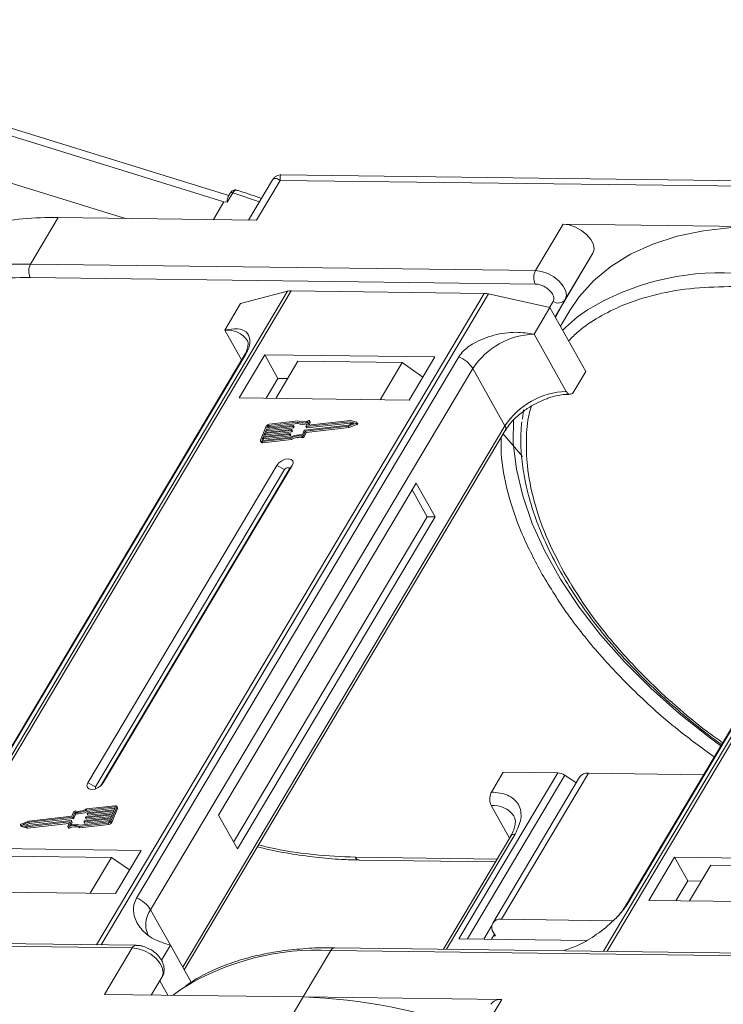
# Model space of a CAD drawing. Header units: millimetres. Extents: x -976 to 1106, y 28 to 1486.
# Tile 34 of 51: x 395 to 448, y 1201 to 1276. Entities that reach past the tile are written whole.
import ezdxf

# ---------------------------------------------------------------- set-up
doc = ezdxf.new("R2010")
doc.units = ezdxf.units.MM

msp = doc.modelspace()

# ---------------------------------------------------------------- linework, layer by layer
at = {"color": 7, "linetype": 'Continuous', "lineweight": 15}
for p, q in [((410.594, 1262.55), (367.275, 1275.981)), ((367.417, 1275.344), (410.219, 1262.073)), ((402.702, 1260.801), (391.587, 1264.247)), ((413.93, 1263.763), (412.096, 1260.68)), ((412.707, 1260.672), (414.516, 1263.714)), ((414.516, 1263.714), (453.049, 1263.218)), ((453.42, 1263.637), (414.589, 1264.136)), ((410.903, 1262.761), (410.473, 1262.039)), ((410.698, 1262.726), (410.516, 1262.419)), ((412.925, 1262.073), (410.903, 1262.761)), ((410.219, 1262.073), (409.411, 1260.715)), ((410.473, 1262.039), (410.219, 1262.073)), ((395.452, 1257.318), (397.563, 1260.867)), ((397.563, 1260.867), (412.707, 1260.672)), ((436.095, 1260.371), (433.984, 1256.822)), ((451.239, 1260.176), (436.095, 1260.371)), ((438.368, 1258.161), (435.982, 1254.149)), ((436.257, 1254.612), (438.368, 1258.161)), ((433.984, 1256.822), (395.452, 1257.318)), ((395.439, 1256.296), (433.971, 1255.8)), ((415.056, 1255.241), (385.499, 1205.546)), ((385.77, 1205.543), (415.349, 1255.274)), ((430.07, 1255.084), (400.492, 1205.353)), ((400.848, 1205.349), (430.405, 1255.043)), ((411.489, 1254.301), (415.056, 1255.241)), ((415.349, 1255.274), (430.07, 1255.084)), ((430.405, 1255.043), (435.083, 1253.998)), ((410.283, 1252.273), (411.489, 1254.301)), ((433.877, 1251.97), (435.083, 1253.998)), ((435.335, 1254.474), (435.055, 1254.004)), ((435.083, 1253.998), (437.823, 1249.108)), ((435.476, 1253.297), (436.257, 1254.612)), ((435.476, 1253.297), (435.982, 1254.149)), ((435.982, 1254.149), (435.503, 1253.249)), ((468.732, 1254.55), (439.176, 1204.856)), ((439.447, 1204.852), (469.025, 1254.583)), ((436.604, 1253.781), (435.884, 1252.569)), ((410.283, 1252.273), (411.558, 1249.998)), ((436.328, 1247.595), (433.877, 1251.97)), ((411.734, 1250.295), (387.157, 1208.973)), ((387.299, 1209.126), (411.876, 1250.448)), ((428.127, 1250.239), (403.55, 1208.917)), ((413.326, 1250.395), (411.366, 1247.1)), ((426.303, 1250.228), (413.326, 1250.395)), ((413.326, 1250.395), (414.335, 1248.594)), ((424.343, 1246.933), (426.303, 1250.228)), ((415.857, 1249.903), (414.168, 1247.064)), ((423.82, 1249.8), (415.857, 1249.903)), ((422.131, 1246.961), (423.82, 1249.8)), ((423.82, 1249.8), (425.379, 1248.675)), ((465.411, 1249.604), (440.834, 1208.283)), ((440.976, 1208.435), (465.553, 1249.757)), ((404.62, 1208.026), (429.197, 1249.348)), ((431.648, 1244.973), (429.197, 1249.348)), ((436.918, 1247.587), (437.823, 1249.108)), ((414.335, 1248.594), (413.431, 1247.073)), ((415.072, 1248.584), (414.335, 1248.594)), ((411.366, 1247.1), (424.343, 1246.933)), ((433.072, 1246.198), (432.985, 1245.488)), ((431.648, 1244.973), (407.071, 1203.651)), ((413.448, 1244.946), (413.012, 1243.885)), ((415.46, 1244.921), (413.45, 1244.694)), ((413.486, 1244.782), (415.496, 1245.009)), ((413.559, 1244.959), (413.486, 1244.782)), ((413.616, 1244.856), (413.559, 1244.959)), ((415.797, 1245.254), (413.632, 1245.009)), ((413.632, 1245.009), (413.69, 1244.906)), ((415.868, 1245.347), (413.669, 1245.098)), ((413.69, 1244.906), (415.854, 1245.151)), ((415.517, 1244.818), (415.46, 1244.921)), ((415.514, 1244.99), (415.496, 1244.946)), ((415.554, 1244.843), (415.496, 1244.946)), ((415.572, 1244.887), (415.514, 1244.99)), ((415.572, 1244.9), (415.515, 1245.003)), ((415.854, 1245.151), (415.797, 1245.254)), ((416.374, 1244.645), (419.715, 1245.023)), ((416.421, 1244.566), (419.701, 1244.937)), ((416.464, 1244.929), (416.605, 1245.271)), ((419.824, 1245.288), (416.483, 1244.91)), ((416.541, 1244.807), (419.881, 1245.185)), ((416.743, 1245.35), (416.612, 1245.03)), ((416.622, 1245.011), (416.612, 1245.03)), ((419.882, 1245.379), (416.63, 1245.011)), ((416.707, 1245.02), (416.801, 1245.247)), ((416.801, 1245.272), (416.743, 1245.375)), ((416.743, 1245.35), (416.801, 1245.247)), ((419.701, 1244.937), (420.307, 1245.177)), ((419.758, 1244.834), (419.701, 1244.937)), ((419.715, 1245.023), (420.161, 1245.2)), ((419.758, 1244.834), (420.365, 1245.074)), ((420.161, 1245.2), (419.824, 1245.288)), ((419.881, 1245.185), (419.824, 1245.288)), ((419.881, 1245.185), (420.027, 1245.147)), ((420.341, 1245.259), (419.882, 1245.379)), ((420.307, 1245.177), (420.365, 1245.074)), ((420.415, 1245.144), (420.358, 1245.247)), ((407.191, 1203.438), (431.679, 1244.611)), ((415.205, 1244.302), (413.195, 1244.074)), ((413.231, 1244.163), (415.241, 1244.39)), ((413.322, 1244.384), (413.231, 1244.163)), ((413.253, 1243.971), (415.263, 1244.199)), ((415.332, 1244.611), (413.322, 1244.384)), ((413.38, 1244.281), (413.322, 1244.384)), ((413.336, 1244.175), (413.38, 1244.281)), ((413.359, 1244.472), (415.369, 1244.7)), ((413.45, 1244.694), (413.359, 1244.472)), ((413.38, 1244.281), (415.39, 1244.508)), ((413.507, 1244.591), (413.45, 1244.694)), ((413.464, 1244.484), (413.507, 1244.591)), ((413.507, 1244.591), (415.517, 1244.818)), ((413.591, 1244.794), (413.616, 1244.856)), ((415.263, 1244.199), (415.205, 1244.302)), ((415.26, 1244.371), (415.242, 1244.327)), ((415.3, 1244.224), (415.242, 1244.327)), ((415.318, 1244.281), (415.26, 1244.384)), ((415.318, 1244.268), (415.26, 1244.371)), ((415.3, 1244.224), (415.318, 1244.268)), ((415.39, 1244.508), (415.332, 1244.611)), ((415.387, 1244.681), (415.369, 1244.637)), ((415.427, 1244.534), (415.369, 1244.637)), ((415.445, 1244.59), (415.387, 1244.693)), ((415.445, 1244.578), (415.387, 1244.681)), ((415.427, 1244.534), (415.445, 1244.578)), ((415.554, 1244.843), (415.572, 1244.887)), ((416.184, 1244.175), (416.242, 1244.072)), ((416.197, 1244.278), (416.337, 1244.62)), ((416.28, 1244.224), (416.421, 1244.566)), ((416.338, 1244.121), (416.28, 1244.224)), ((416.338, 1244.121), (416.478, 1244.463)), ((416.478, 1244.463), (416.421, 1244.566)), ((416.464, 1244.917), (416.522, 1244.814)), ((416.478, 1244.463), (419.758, 1244.834)), ((416.541, 1244.807), (416.483, 1244.91)), ((413.011, 1243.811), (413.069, 1243.708)), ((413.195, 1244.074), (413.122, 1243.898)), ((413.122, 1243.898), (413.144, 1243.86)), ((413.123, 1243.771), (415.322, 1244.02)), ((413.181, 1243.668), (413.123, 1243.771)), ((413.16, 1243.86), (415.324, 1244.104)), ((413.181, 1243.668), (415.38, 1243.917)), ((413.253, 1243.971), (413.195, 1244.074)), ((413.209, 1243.865), (413.253, 1243.971)), ((415.38, 1243.917), (415.322, 1244.02)), ((414.249, 1241.954), (399.834, 1217.718)), ((401.014, 1217.703), (415.429, 1241.939)), ((414.249, 1241.954), (414.844, 1241.639)), ((415.429, 1241.939), (415.18, 1241.635)), ((414.844, 1241.639), (400.429, 1217.404)), ((400.806, 1217.468), (415.18, 1241.635)), ((424.88, 1240.59), (409.802, 1215.239)), ((426.322, 1238.017), (424.88, 1240.59)), ((425.732, 1238.025), (424.579, 1240.083)), ((410.956, 1213.18), (425.732, 1238.025)), ((411.244, 1212.666), (426.322, 1238.017)), ((426.322, 1238.017), (425.732, 1238.025)), ((435.677, 1218.478), (428.138, 1205.803)), ((428.804, 1205.794), (436.234, 1218.287)), ((430.625, 1217.01), (431.529, 1218.531)), ((437.353, 1218.157), (430.719, 1207.003)), ((431.384, 1207.294), (438.018, 1218.448)), ((431.529, 1218.531), (435.677, 1218.478)), ((437.09, 1217.715), (436.234, 1218.287)), ((446.813, 1218.334), (438.018, 1218.448)), ((400.429, 1217.404), (399.834, 1217.718)), ((401.014, 1217.703), (400.861, 1217.516)), ((401.884, 1215.877), (399.719, 1215.632)), ((399.777, 1215.529), (399.719, 1215.632)), ((401.92, 1215.966), (399.721, 1215.717)), ((399.777, 1215.529), (401.892, 1215.769)), ((399.838, 1215.435), (401.848, 1215.662)), ((401.596, 1214.79), (402.032, 1215.852)), ((401.653, 1214.688), (402.09, 1215.749)), ((401.848, 1215.662), (401.921, 1215.839)), ((401.914, 1215.823), (401.884, 1215.877)), ((402.09, 1215.823), (402.032, 1215.926)), ((402.032, 1215.852), (402.09, 1215.749)), ((430.612, 1215.988), (432.006, 1213.5)), ((398.669, 1215.092), (395.329, 1214.714)), ((398.623, 1215.171), (395.343, 1214.8)), ((395.387, 1214.611), (398.727, 1214.989)), ((398.763, 1215.513), (398.623, 1215.171)), ((398.727, 1214.989), (398.669, 1215.092)), ((398.847, 1215.459), (398.706, 1215.117)), ((398.764, 1215.014), (398.706, 1215.117)), ((398.764, 1215.014), (398.904, 1215.356)), ((398.904, 1215.356), (398.847, 1215.459)), ((401.557, 1214.955), (399.548, 1214.728)), ((399.584, 1214.816), (401.594, 1215.043)), ((399.656, 1215.056), (399.674, 1215.1)), ((399.656, 1215.044), (399.714, 1214.941)), ((401.685, 1215.264), (399.675, 1215.037)), ((399.732, 1214.934), (399.675, 1215.037)), ((399.711, 1215.126), (401.721, 1215.353)), ((399.732, 1214.934), (401.637, 1215.15)), ((399.783, 1215.366), (399.802, 1215.41)), ((399.783, 1215.353), (399.841, 1215.25)), ((401.812, 1215.574), (399.802, 1215.347)), ((399.86, 1215.244), (399.802, 1215.347)), ((399.86, 1215.244), (401.765, 1215.459)), ((401.485, 1214.778), (401.557, 1214.955)), ((401.594, 1215.043), (401.685, 1215.264)), ((401.721, 1215.353), (401.812, 1215.574)), ((409.802, 1215.239), (411.244, 1212.666)), ((394.686, 1214.49), (394.743, 1214.387)), ((394.703, 1214.478), (395.161, 1214.358)), ((394.76, 1214.375), (394.703, 1214.478)), ((395.343, 1214.8), (394.736, 1214.559)), ((394.76, 1214.375), (395.219, 1214.255)), ((395.329, 1214.714), (394.883, 1214.537)), ((394.883, 1214.537), (395.22, 1214.449)), ((395.074, 1214.487), (395.387, 1214.611)), ((395.161, 1214.358), (398.413, 1214.726)), ((395.219, 1214.255), (395.161, 1214.358)), ((395.219, 1214.255), (398.394, 1214.614)), ((395.22, 1214.449), (398.56, 1214.827)), ((395.387, 1214.611), (395.329, 1214.714)), ((398.3, 1214.387), (398.432, 1214.707)), ((398.3, 1214.362), (398.358, 1214.259)), ((398.421, 1214.253), (398.363, 1214.356)), ((398.428, 1214.698), (398.413, 1214.726)), ((398.579, 1214.808), (398.439, 1214.466)), ((398.554, 1214.503), (398.637, 1214.705)), ((398.637, 1214.717), (398.579, 1214.82)), ((398.579, 1214.808), (398.637, 1214.705)), ((399.176, 1214.39), (401.375, 1214.639)), ((399.176, 1214.39), (399.233, 1214.287)), ((399.233, 1214.287), (401.432, 1214.536)), ((399.247, 1214.483), (401.411, 1214.727)), ((399.529, 1214.746), (399.547, 1214.791)), ((399.529, 1214.734), (399.587, 1214.631)), ((399.605, 1214.625), (399.548, 1214.728)), ((399.605, 1214.625), (401.51, 1214.84)), ((401.375, 1214.639), (401.432, 1214.536)), ((401.653, 1214.688), (401.596, 1214.79)), ((432.094, 1213.649), (426.958, 1205.013)), ((427.202, 1205.01), (432.427, 1213.794)), ((403.897, 1212.557), (390.92, 1212.724)), ((393.686, 1212.126), (401.649, 1212.024)), ((400.02, 1209.286), (401.649, 1212.024)), ((401.649, 1212.024), (403.017, 1211.076)), ((401.937, 1209.261), (403.897, 1212.557)), ((431.051, 1211.895), (420.237, 1212.034)), ((444.597, 1212.033), (442.637, 1208.737)), ((457.574, 1211.866), (444.597, 1212.033)), ((445.606, 1210.232), (444.597, 1212.033)), ((420.529, 1211.818), (430.926, 1211.685)), ((447.362, 1211.435), (445.734, 1208.698)), ((447.362, 1211.435), (455.325, 1211.333)), ((445.606, 1210.232), (444.702, 1208.711)), ((446.638, 1210.218), (445.606, 1210.232)), ((388.96, 1209.428), (401.937, 1209.261)), ((442.637, 1208.737), (455.614, 1208.57)), ((404.62, 1208.026), (406.134, 1205.324)), ((430.653, 1206.815), (430.037, 1205.778)), ((439.911, 1207.184), (431.384, 1207.294)), ((430.853, 1206.151), (430.627, 1205.771)), ((430.925, 1206.022), (430.777, 1206.024)), ((430.781, 1206.279), (430.925, 1206.022)), ((364.693, 1205.603), (403.225, 1205.107)), ((403.523, 1205.314), (364.991, 1205.81)), ((403.225, 1205.107), (401.114, 1201.558)), ((406.134, 1205.324), (405.449, 1204.173)), ((406.134, 1205.324), (407.722, 1202.49)), ((457.2, 1204.624), (418.667, 1205.12)), ((428.138, 1205.803), (437.852, 1205.678)), ((416.259, 1201.363), (418.37, 1204.912)), ((418.37, 1204.912), (456.902, 1204.416)), ((436.191, 1204.894), (436.216, 1204.937)), ((405.499, 1202.897), (404.675, 1201.512)), ((404.675, 1201.512), (405.499, 1202.897)), ((405.32, 1202.596), (405.937, 1201.496)), ((401.114, 1201.558), (416.259, 1201.363)), ((416.259, 1201.363), (414.45, 1198.321)), ((431.404, 1201.168), (416.259, 1201.363)), ((429.594, 1198.126), (431.404, 1201.168))]:
    msp.add_line(p, q, dxfattribs=at)
at = {"color": 7, "linetype": 'Continuous', "lineweight": 15, "flags": 128}
for points in [[(438.368, 1258.161), (438.456, 1258.461), (438.403, 1258.815), (438.212, 1259.192), (437.902, 1259.559), (437.498, 1259.886), (437.035, 1260.144), (436.554, 1260.31), (436.095, 1260.371)], [(451.239, 1260.176), (448.964, 1260.115), (446.809, 1259.872), (444.792, 1259.449), (442.929, 1258.85), (441.235, 1258.079), (439.724, 1257.142), (438.407, 1256.048), (437.296, 1254.804), (436.604, 1253.781)], [(436.257, 1254.612), (436.345, 1254.912), (436.292, 1255.266), (436.102, 1255.643), (435.791, 1256.01), (435.387, 1256.337), (434.925, 1256.595), (434.443, 1256.761), (433.984, 1256.822)], [(411.734, 1250.295), (411.793, 1250.374), (411.876, 1250.448)], [(415.496, 1245.009), (415.501, 1245.009), (415.506, 1245.009), (415.51, 1245.007), (415.513, 1245.005), (415.515, 1245.002), (415.516, 1244.999), (415.516, 1244.995), (415.514, 1244.99)], [(416.483, 1244.91), (416.478, 1244.91), (416.473, 1244.911), (416.469, 1244.912), (416.466, 1244.914), (416.464, 1244.917), (416.463, 1244.921), (416.463, 1244.925), (416.464, 1244.929)], [(416.612, 1245.03), (416.61, 1245.026), (416.61, 1245.022), (416.611, 1245.018), (416.613, 1245.015), (416.616, 1245.013), (416.62, 1245.012), (416.625, 1245.011), (416.63, 1245.011)], [(416.68, 1245.381), (416.695, 1245.386), (416.709, 1245.388), (416.722, 1245.388), (416.733, 1245.385), (416.74, 1245.379), (416.745, 1245.371), (416.746, 1245.361), (416.743, 1245.35)], [(420.341, 1245.259), (420.352, 1245.254), (420.359, 1245.245), (420.361, 1245.234), (420.358, 1245.222), (420.35, 1245.209), (420.339, 1245.196), (420.324, 1245.186), (420.307, 1245.177)], [(420.365, 1245.074), (420.381, 1245.083), (420.396, 1245.093), (420.408, 1245.106), (420.415, 1245.119), (420.418, 1245.131), (420.416, 1245.142), (420.415, 1245.144)], [(448.121, 1220.534), (447.253, 1221.172), (444.943, 1223.008), (442.777, 1224.937), (440.774, 1226.943), (438.95, 1229.01), (437.321, 1231.118), (435.901, 1233.252), (434.702, 1235.391), (433.735, 1237.518), (433.007, 1239.616), (432.525, 1241.665), (432.293, 1243.648), (432.308, 1245.483)], [(415.241, 1244.39), (415.247, 1244.39), (415.251, 1244.39), (415.255, 1244.388), (415.258, 1244.386), (415.26, 1244.383), (415.261, 1244.379), (415.261, 1244.375), (415.26, 1244.371)], [(415.369, 1244.7), (415.374, 1244.7), (415.379, 1244.699), (415.382, 1244.698), (415.386, 1244.695), (415.388, 1244.693), (415.389, 1244.689), (415.389, 1244.685), (415.387, 1244.681)], [(432.983, 1242.622), (431.643, 1244.208), (431.521, 1244.345)], [(413.123, 1243.771), (413.092, 1243.77), (413.064, 1243.774), (413.04, 1243.783), (413.022, 1243.797), (413.009, 1243.814), (413.003, 1243.836), (413.004, 1243.859), (413.012, 1243.885)], [(413.122, 1243.898), (413.12, 1243.889), (413.12, 1243.881), (413.122, 1243.874), (413.126, 1243.868), (413.132, 1243.864), (413.14, 1243.861), (413.149, 1243.859), (413.16, 1243.86)], [(415.429, 1241.939), (415.499, 1242.133), (415.469, 1242.299), (415.343, 1242.412), (415.141, 1242.453), (414.892, 1242.417), (414.635, 1242.31), (414.409, 1242.147), (414.249, 1241.954)], [(415.18, 1241.635), (415.2, 1241.691), (415.192, 1241.738), (415.156, 1241.77), (415.098, 1241.782), (415.027, 1241.772), (414.954, 1241.741), (414.89, 1241.695), (414.844, 1241.639)], [(399.834, 1217.718), (399.764, 1217.523), (399.794, 1217.357), (399.92, 1217.245), (400.123, 1217.203), (400.371, 1217.239), (400.628, 1217.346), (400.854, 1217.509), (401.014, 1217.703)], [(400.429, 1217.404), (400.409, 1217.348), (400.418, 1217.301), (400.454, 1217.269), (400.457, 1217.267)], [(401.921, 1215.839), (401.923, 1215.848), (401.924, 1215.856), (401.922, 1215.863), (401.918, 1215.869), (401.911, 1215.873), (401.904, 1215.876), (401.894, 1215.878), (401.884, 1215.877)], [(401.92, 1215.966), (401.951, 1215.967), (401.98, 1215.963), (402.003, 1215.954), (402.022, 1215.94), (402.034, 1215.922), (402.04, 1215.901), (402.039, 1215.877), (402.032, 1215.852)], [(399.675, 1215.037), (399.67, 1215.037), (399.665, 1215.038), (399.661, 1215.039), (399.658, 1215.041), (399.656, 1215.044), (399.655, 1215.048), (399.655, 1215.052), (399.656, 1215.056)], [(399.802, 1215.347), (399.797, 1215.346), (399.792, 1215.347), (399.788, 1215.349), (399.785, 1215.351), (399.783, 1215.354), (399.782, 1215.357), (399.782, 1215.361), (399.783, 1215.366)], [(394.703, 1214.478), (394.692, 1214.483), (394.685, 1214.492), (394.683, 1214.502), (394.686, 1214.515), (394.693, 1214.528), (394.705, 1214.54), (394.72, 1214.551), (394.736, 1214.559)], [(394.743, 1214.387), (394.749, 1214.38), (394.76, 1214.375)], [(398.363, 1214.356), (398.349, 1214.351), (398.334, 1214.349), (398.321, 1214.349), (398.311, 1214.352), (398.303, 1214.358), (398.298, 1214.366), (398.298, 1214.376), (398.3, 1214.387)], [(398.358, 1214.259), (398.361, 1214.255), (398.368, 1214.249), (398.379, 1214.246), (398.392, 1214.246), (398.406, 1214.248), (398.421, 1214.253)], [(398.432, 1214.707), (398.433, 1214.711), (398.433, 1214.715), (398.432, 1214.718), (398.43, 1214.721), (398.427, 1214.724), (398.423, 1214.725), (398.418, 1214.726), (398.413, 1214.726)], [(398.56, 1214.827), (398.566, 1214.827), (398.57, 1214.826), (398.574, 1214.825), (398.577, 1214.822), (398.579, 1214.819), (398.58, 1214.816), (398.58, 1214.812), (398.579, 1214.808)], [(399.548, 1214.728), (399.542, 1214.727), (399.538, 1214.728), (399.534, 1214.729), (399.531, 1214.732), (399.529, 1214.735), (399.528, 1214.738), (399.528, 1214.742), (399.529, 1214.746)], [(420.529, 1211.818), (420.529, 1211.818), (420.52, 1211.819)], [(440.832, 1208.28), (440.893, 1208.362), (440.976, 1208.435)], [(403.225, 1205.107), (403.684, 1205.046), (404.166, 1204.879), (404.629, 1204.622), (405.033, 1204.295), (405.343, 1203.927), (405.533, 1203.55), (405.586, 1203.197), (405.499, 1202.897)], [(418.667, 1205.12), (418.667, 1205.12), (418.676, 1205.119)], [(406.344, 1201.49), (406.854, 1201.878), (407.124, 1202.066)]]:
    msp.add_lwpolyline(points, dxfattribs=at)
at = {"color": 7, "linetype": 'Continuous', "lineweight": 15}
for centre, radius, start, end in [((410.825, 1262.606), 0.174, 63.30308, 136.49349), ((397.055, 1236.033), 24.839, 88.82822, 101.25928), ((394.929, 1232.795), 24.529, 88.77906, 102.56792), ((396.431, 1256.795), 1.11, 151.86538, 206.65442), ((434.963, 1256.299), 1.11, 151.86538, 206.65442), ((448.071, 1237.138), 19.517, 86.89523, 121.269), ((415.324, 1254.176), 1.098, 88.72031, 104.14409), ((430.039, 1253.447), 1.638, 77.08998, 88.8989), ((435.726, 1255.014), 0.666, 234.0762, 322.90297), ((444.573, 1243.893), 11.94, 123.74678, 135.50714), ((410.49, 1250.468), 1.817, 33.1952, 96.53301), ((434.067, 1246.143), 5.83, 91.86957, 146.65022), ((427.318, 1248.18), 2.213, 31.86898, 68.55124), ((436.518, 1241.768), 5.83, 91.86957, 146.65022), ((413.702, 1244.813), 0.287, 96.59253, 152.29321), ((413.643, 1244.914), 0.0955, 96.59253, 152.29321), ((415.454, 1244.968), 0.0478, 276.59253, 332.29321), ((416.181, 1246.222), 1.042, 248.35959, 294.01857), ((416.228, 1246.069), 0.991, 247.84687, 288.77105), ((416.238, 1246.214), 0.943, 246.89164, 297.97103), ((416.776, 1245.26), 0.0276, 333.09852, 26.5741), ((431.37, 1244.767), 0.346, 333.31625, 36.51573), ((413.701, 1244.811), 0.0955, 96.59253, 152.29321), ((415.2, 1244.349), 0.0478, 276.59253, 332.29321), ((415.257, 1244.246), 0.0478, 276.59253, 332.29321), ((415.305, 1244.275), 0.0138, 333.02121, 26.65141), ((415.945, 1243.033), 1.167, 78.13867, 122.23452), ((416.014, 1242.915), 1.375, 82.36132, 120.10827), ((415.327, 1244.659), 0.0478, 276.59253, 332.29321), ((415.384, 1244.556), 0.0478, 276.59253, 332.29321), ((415.433, 1244.584), 0.0138, 333.02121, 26.65141), ((415.512, 1244.865), 0.0478, 276.59253, 332.29321), ((415.56, 1244.894), 0.0138, 333.02121, 26.65141), ((416.199, 1244.264), 0.0903, 260.49805, 333.59787), ((416.379, 1244.597), 0.0478, 96.59253, 152.29321), ((416.536, 1244.825), 0.0183, 217.91724, 283.38081), ((413.156, 1243.775), 0.11, 217.91724, 283.38081), ((416.002, 1242.93), 1.167, 78.13867, 122.23452), ((416.257, 1244.161), 0.0903, 260.49805, 333.59787), ((435.622, 1217.409), 1.07, 55.09609, 87.03844), ((437.937, 1217.725), 0.727, 83.64232, 143.56702), ((399.03, 1216.822), 1.375, 262.36132, 300.10827), ((399.099, 1216.704), 1.167, 258.13867, 302.23452), ((402.016, 1215.786), 0.0826, 333.02121, 26.65141), ((430.774, 1214.086), 1.91, 35.13686, 94.86934), ((398.664, 1215.139), 0.0478, 276.59253, 332.29321), ((398.722, 1215.037), 0.0478, 276.59253, 332.29321), ((398.844, 1215.473), 0.0903, 80.49805, 153.59787), ((399.087, 1216.719), 1.375, 262.36132, 300.10827), ((399.717, 1215.078), 0.0478, 96.59253, 152.29321), ((399.728, 1214.952), 0.0183, 217.91724, 283.38081), ((399.844, 1215.388), 0.0478, 96.59253, 152.29321), ((399.855, 1215.261), 0.0183, 217.91724, 283.38081), ((398.806, 1213.523), 0.943, 66.89164, 117.97103), ((398.863, 1213.42), 0.943, 66.89164, 117.97103), ((398.863, 1213.514), 1.042, 68.35959, 114.01857), ((398.624, 1214.711), 0.0138, 333.02121, 26.65141), ((399.589, 1214.768), 0.0478, 96.59253, 152.29321), ((399.601, 1214.642), 0.0183, 217.91724, 283.38081), ((401.342, 1214.924), 0.287, 276.59253, 332.29321), ((401.4, 1214.822), 0.0955, 276.59253, 332.29321), ((401.4, 1214.821), 0.287, 276.59253, 332.29321), ((432.386, 1213.433), 0.363, 83.64232, 143.56702), ((420.573, 1212.182), 0.367, 203.79329, 261.81678), ((402.741, 1206.858), 2.213, 31.86898, 68.55124), ((406.158, 1206.894), 1.909, 143.64522, 203.44279), ((431.275, 1206.672), 0.631, 80.05661, 218.47393), ((403.543, 1204.969), 0.346, 93.05406, 156.53827), ((418.699, 1204.757), 0.363, 94.95278, 154.87747), ((417.308, 1185.462), 19.479, 86.87659, 121.52214), ((414.995, 1160.634), 40.748, 69.35834, 88.22275), ((431.293, 1200.287), 0.888, 82.87283, 144.3365)]:
    msp.add_arc(centre, radius, start, end, dxfattribs=at)
for points, knots in [([(414.586, 1264.137), (414.531, 1264.134), (414.413, 1264.128), (414.233, 1264.062), (414.056, 1263.943), (413.972, 1263.822), (413.929, 1263.76)], [0, 0, 0, 0, 0.2124417, 0.4552729, 0.7219822, 1, 1, 1, 1]), ([(414.516, 1263.714), (414.415, 1263.765), (414.213, 1263.866), (414.018, 1263.881), (413.967, 1263.788), (413.948, 1263.752)], [0, 0, 0, 0, 0.384879, 0.766722, 1, 1, 1, 1]), ([(414.588, 1264.128), (414.585, 1264.131), (414.539, 1264.168), (414.498, 1264.038), (414.51, 1263.823), (414.516, 1263.714)], [0, 0, 0, 0, 0.038208, 0.516776, 1, 1, 1, 1]), ([(411.158, 1262.978), (411.117, 1262.986), (411.031, 1263.001), (410.903, 1262.953), (410.788, 1262.861), (410.728, 1262.77), (410.698, 1262.725)], [0, 0, 0, 0, 0.232166, 0.48256, 0.740719, 1, 1, 1, 1]), ([(411.16, 1262.975), (411.157, 1262.977), (411.141, 1262.988), (411.09, 1262.976), (411.005, 1262.917), (410.935, 1262.811), (410.903, 1262.761)], [0, 0, 0, 0, 0.044637, 0.263114, 0.658129, 1, 1, 1, 1]), ([(413.074, 1262.323), (412.532, 1262.522), (411.892, 1262.756), (411.256, 1262.944), (411.159, 1262.972)], [0, 0, 0, 0, 0.8478756, 1, 1, 1, 1]), ([(410.473, 1262.039), (410.472, 1262.039), (410.47, 1262.04), (410.467, 1262.042), (410.463, 1262.047), (410.457, 1262.073), (410.461, 1262.175), (410.468, 1262.314), (410.508, 1262.385), (410.525, 1262.413)], [0, 0, 0, 0, 0.004922, 0.009833, 0.018286, 0.04476, 0.169478, 0.668546, 1, 1, 1, 1]), ([(389.682, 1255.715), (390.584, 1255.895), (392.386, 1256.255), (394.421, 1256.283), (395.439, 1256.296)], [0, 0, 0, 0, 0.500194, 1, 1, 1, 1]), ([(433.971, 1255.8), (434.059, 1255.793), (434.24, 1255.778), (434.538, 1255.673), (434.821, 1255.515), (435.064, 1255.317), (435.253, 1255.095), (435.369, 1254.865), (435.405, 1254.645), (435.358, 1254.531), (435.335, 1254.474)], [0, 0, 0, 0, 0.12225, 0.25, 0.37775, 0.5, 0.62225, 0.75, 0.87775, 1, 1, 1, 1]), ([(436.51, 1251.452), (436.751, 1251.699), (437.424, 1252.386), (438.806, 1253.304), (440.78, 1254.293), (443.204, 1255.058), (446.044, 1255.55), (448.102, 1255.587), (449.115, 1255.606)], [0, 0, 0, 0, 0.0892615, 0.2481902, 0.4071382, 0.6104349, 0.8081913, 1, 1, 1, 1]), ([(411.876, 1250.448), (411.962, 1250.615), (412.181, 1251.044), (412.226, 1251.665), (411.957, 1252.191), (411.3, 1252.456), (410.624, 1252.335), (410.283, 1252.273)], [0, 0, 0, 0, 0.111335, 0.286497, 0.521289, 0.758582, 1, 1, 1, 1]), ([(433.877, 1251.97), (433.424, 1252.038), (432.44, 1252.187), (430.799, 1251.953), (429.428, 1251.407), (428.529, 1250.787), (428.244, 1250.398), (428.127, 1250.239)], [0, 0, 0, 0, 0.222481, 0.483081, 0.73977, 0.893878, 1, 1, 1, 1]), ([(412.009, 1251.465), (412.009, 1251.464), (412.04, 1251.427), (412.054, 1251.357), (412.064, 1251.114), (411.972, 1250.775), (411.858, 1250.485), (411.742, 1250.314), (411.728, 1250.294)], [0, 0, 0, 0, 0.005744, 0.306611, 0.531667, 0.753453, 0.971797, 1, 1, 1, 1]), ([(433.824, 1246.577), (434.104, 1246.721), (434.496, 1246.922), (435.086, 1247.134), (435.573, 1247.27), (436.122, 1247.367), (436.453, 1247.375), (436.62, 1247.379)], [0, 0, 0, 0, 0.294099, 0.412703, 0.605791, 0.800293, 1, 1, 1, 1]), ([(436.918, 1247.587), (436.881, 1247.536), (436.807, 1247.433), (436.667, 1247.37), (436.525, 1247.386), (436.408, 1247.47), (436.351, 1247.559), (436.328, 1247.595)], [0, 0, 0, 0, 0.214694, 0.429388, 0.644082, 0.858775, 1, 1, 1, 1]), ([(431.69, 1244.613), (431.752, 1244.717), (431.911, 1244.983), (432.256, 1245.381), (432.669, 1245.774), (433.167, 1246.178), (433.573, 1246.425), (433.824, 1246.577)], [0, 0, 0, 0, 0.149323, 0.380846, 0.555425, 0.724977, 1, 1, 1, 1]), ([(436.151, 1233.801), (435.683, 1234.7), (434.733, 1236.526), (433.809, 1239.257), (433.322, 1241.752), (433.254, 1243.957), (433.373, 1245.479), (433.612, 1246.275), (433.674, 1246.48)], [0, 0, 0, 0, 0.198524, 0.403205, 0.613647, 0.778148, 0.942668, 1, 1, 1, 1]), ([(432.94, 1245.285), (432.905, 1244.898), (432.825, 1243.979), (432.914, 1242.456), (433.172, 1240.741), (433.619, 1238.985), (434.24, 1237.204), (435.033, 1235.408), (435.992, 1233.609), (437.107, 1231.817), (438.371, 1230.046), (439.772, 1228.306), (441.295, 1226.613), (442.921, 1224.984), (444.614, 1223.443), (446.319, 1222.037), (447.511, 1221.114), (448.13, 1220.676), (448.183, 1220.638)], [0, 0, 0, 0, 0.050321, 0.119623, 0.188978, 0.258334, 0.327647, 0.39688, 0.465996, 0.534955, 0.603709, 0.672177, 0.740215, 0.807551, 0.873593, 0.936793, 0.994595, 1, 1, 1, 1]), ([(431.378, 1244.104), (431.365, 1243.692), (431.322, 1242.36), (431.816, 1239.932), (432.783, 1236.903), (433.85, 1234.846), (434.381, 1233.824)], [0, 0, 0, 0, 0.1310472, 0.4233942, 0.7132597, 1, 1, 1, 1]), ([(434.381, 1233.824), (434.994, 1232.807), (436.235, 1230.747), (438.674, 1227.668), (441.538, 1224.644), (444.534, 1221.94), (446.68, 1220.376), (447.62, 1219.691)], [0, 0, 0, 0, 0.202029, 0.409492, 0.620744, 0.833942, 1, 1, 1, 1]), ([(448.263, 1220.774), (447.862, 1221.059), (446.614, 1221.946), (444.673, 1223.571), (442.256, 1225.807), (439.933, 1228.326), (437.788, 1231.072), (436.691, 1232.901), (436.151, 1233.801)], [0, 0, 0, 0, 0.076289, 0.237481, 0.398693, 0.604886, 0.805459, 1, 1, 1, 1]), ([(430.625, 1217.01), (430.594, 1216.947), (430.533, 1216.822), (430.492, 1216.581), (430.497, 1216.336), (430.542, 1216.131), (430.592, 1216.029), (430.612, 1215.988)], [0, 0, 0, 0, 0.214694, 0.429388, 0.644082, 0.858775, 1, 1, 1, 1]), ([(432.427, 1213.794), (432.615, 1214.193), (432.904, 1214.807), (432.883, 1215.551), (432.709, 1216.065), (432.361, 1216.481), (431.738, 1216.888), (431.063, 1216.962), (430.625, 1217.01)], [0, 0, 0, 0, 0.239457, 0.368361, 0.5, 0.631639, 0.760543, 1, 1, 1, 1]), ([(432.323, 1215.174), (432.36, 1215.109), (432.442, 1214.967), (432.461, 1214.654), (432.379, 1214.248), (432.25, 1213.902), (432.115, 1213.695), (432.083, 1213.647)], [0, 0, 0, 0, 0.209538, 0.461851, 0.698708, 0.93023, 1, 1, 1, 1]), ([(412.773, 1212.823), (412.915, 1212.788), (413.737, 1212.58), (415.225, 1212.305), (417.225, 1212.016), (419, 1211.853), (420.078, 1211.838), (420.522, 1211.831)], [0, 0, 0, 0, 0.052717, 0.30573, 0.561476, 0.819314, 1, 1, 1, 1]), ([(420.237, 1212.034), (419.187, 1212.084), (417.055, 1212.186), (414.557, 1212.544), (413.127, 1212.918), (412.869, 1212.985)], [0, 0, 0, 0, 0.442982, 0.899702, 1, 1, 1, 1]), ([(403.55, 1208.917), (403.47, 1208.741), (403.263, 1208.288), (403.339, 1207.454), (403.823, 1206.544), (404.781, 1205.74), (405.68, 1205.464), (406.134, 1205.324)], [0, 0, 0, 0, 0.111335, 0.286497, 0.521289, 0.758582, 1, 1, 1, 1]), ([(436.216, 1204.937), (436.566, 1205.054), (437.325, 1205.306), (438.651, 1206.103), (439.803, 1207.041), (440.59, 1207.859), (440.864, 1208.268), (440.976, 1208.435)], [0, 0, 0, 0, 0.222481, 0.483081, 0.73977, 0.893878, 1, 1, 1, 1]), ([(440.828, 1208.281), (440.749, 1208.153), (440.58, 1207.88), (440.315, 1207.594), (440.174, 1207.441)], [0, 0, 0, 0, 0.4676766, 1, 1, 1, 1]), ([(404.635, 1204.979), (404.437, 1205.078), (404.162, 1205.215), (403.783, 1205.301), (403.614, 1205.304), (403.524, 1205.305)], [0, 0, 0, 0, 0.547109, 0.7598, 1, 1, 1, 1]), ([(418.674, 1205.107), (418.479, 1205.113), (417.636, 1205.139), (416.211, 1205.061), (414.409, 1204.868), (412.693, 1204.539), (411.064, 1204.085), (409.54, 1203.496), (408.266, 1202.873), (407.561, 1202.393), (407.278, 1202.201)], [0, 0, 0, 0, 0.042725, 0.184157, 0.326261, 0.469019, 0.612495, 0.756832, 0.902269, 1, 1, 1, 1]), ([(405.496, 1202.906), (405.504, 1202.916), (405.614, 1203.044), (405.674, 1203.398), (405.624, 1203.837), (405.45, 1204.205), (405.227, 1204.507), (404.958, 1204.768), (404.739, 1204.911), (404.635, 1204.979)], [0, 0, 0, 0, 0.016393, 0.210718, 0.413738, 0.571929, 0.705512, 0.861477, 1, 1, 1, 1])]:
    msp.add_open_spline(points, degree=3, knots=knots, dxfattribs=at)

doc.saveas('drawing.dxf')
